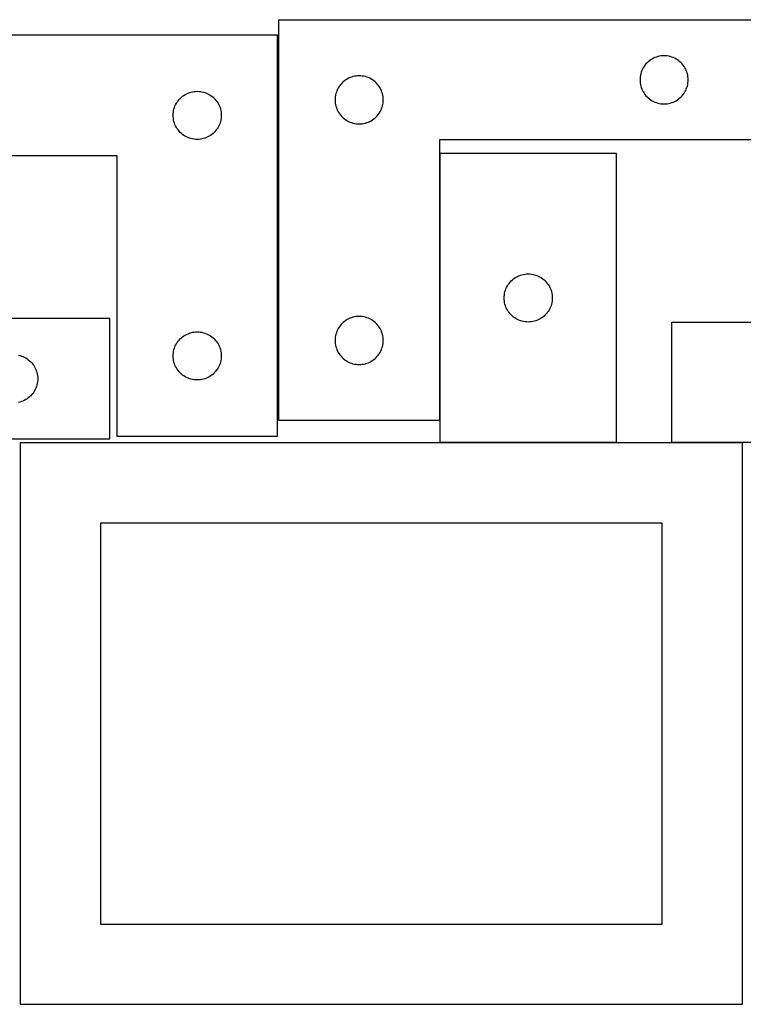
# Model space of a CAD drawing. Header units: millimetres. Extents: x 7 to 1243, y 7 to 2493.
# Tile 18 of 19: x 820 to 1090, y 2121 to 2489. Entities that reach past the tile are written whole.
import ezdxf

# ---------------------------------------------------------------- set-up
doc = ezdxf.new("R2010")
doc.units = ezdxf.units.MM
doc.layers.add('COMMON', color=5, linetype='CONTINUOUS', true_color=0x0000ff)
doc.layers.add('CUT', color=7, linetype='CONTINUOUS', true_color=0x000000)

msp = doc.modelspace()

# ---------------------------------------------------------------- linework, layer by layer
at = {"layer": 'COMMON'}
msp.add_line((976.651205, 2339.036685), (976.651205, 2438.923892), dxfattribs=at)
at = {"layer": 'CUT'}
for p, q in [((916.551205, 2489.036685), (1096.551205, 2489.036685)), ((916.551205, 2339.036685), (916.551205, 2489.036685)), ((916.0003, 2483.251532), (736.0003, 2483.251532)), ((916.0003, 2333.251532), (916.0003, 2483.251532)), ((1058.795392, 2475.363752), (1058.221833, 2475.230017)), ((1059.376469, 2475.459688), (1058.795392, 2475.363752)), ((1059.962576, 2475.517415), (1059.376469, 2475.459688)), ((1060.551205, 2475.536685), (1059.962576, 2475.517415)), ((1061.139833, 2475.517415), (1060.551205, 2475.536685)), ((1061.72594, 2475.459688), (1061.139833, 2475.517415)), ((1062.307018, 2475.363752), (1061.72594, 2475.459688)), ((1062.880576, 2475.230017), (1062.307018, 2475.363752)), ((1053.411025, 2472.015537), (1053.067978, 2471.536817)), ((1053.784646, 2472.470797), (1053.411025, 2472.015537)), ((1054.187244, 2472.900646), (1053.784646, 2472.470797)), ((1054.617092, 2473.303243), (1054.187244, 2472.900646)), ((1055.072352, 2473.676865), (1054.617092, 2473.303243)), ((1055.551073, 2474.019911), (1055.072352, 2473.676865)), ((1056.051205, 2474.330913), (1055.551073, 2474.019911)), ((1056.570606, 2474.608539), (1056.051205, 2474.330913)), ((1057.107054, 2474.8516), (1056.570606, 2474.608539)), ((1057.658249, 2475.059056), (1057.107054, 2474.8516)), ((1058.221833, 2475.230017), (1057.658249, 2475.059056)), ((1063.44416, 2475.059056), (1062.880576, 2475.230017)), ((1063.995356, 2474.8516), (1063.44416, 2475.059056)), ((1064.531803, 2474.608539), (1063.995356, 2474.8516)), ((1065.051205, 2474.330913), (1064.531803, 2474.608539)), ((1065.551337, 2474.019911), (1065.051205, 2474.330913)), ((1066.030058, 2473.676865), (1065.551337, 2474.019911)), ((1066.485317, 2473.303243), (1066.030058, 2473.676865)), ((1066.915166, 2472.900646), (1066.485317, 2473.303243)), ((1067.317763, 2472.470797), (1066.915166, 2472.900646)), ((1067.691385, 2472.015537), (1067.317763, 2472.470797)), ((1068.034431, 2471.536817), (1067.691385, 2472.015537)), ((945.962576, 2468.017415), (945.376469, 2467.959688)), ((946.551205, 2468.036685), (945.962576, 2468.017415)), ((947.139833, 2468.017415), (946.551205, 2468.036685)), ((947.72594, 2467.959688), (947.139833, 2468.017415)), ((1051.724137, 2468.292497), (1051.628201, 2467.71142)), ((1051.857872, 2468.866056), (1051.724137, 2468.292497)), ((1052.028833, 2469.42964), (1051.857872, 2468.866056)), ((1052.236289, 2469.980835), (1052.028833, 2469.42964)), ((1052.47935, 2470.517283), (1052.236289, 2469.980835)), ((1052.756976, 2471.036685), (1052.47935, 2470.517283)), ((1053.067978, 2471.536817), (1052.756976, 2471.036685)), ((1068.345433, 2471.036685), (1068.034431, 2471.536817)), ((1068.623059, 2470.517283), (1068.345433, 2471.036685)), ((1068.86612, 2469.980835), (1068.623059, 2470.517283)), ((1069.073576, 2469.42964), (1068.86612, 2469.980835)), ((1069.244537, 2468.866056), (1069.073576, 2469.42964)), ((1069.378272, 2468.292497), (1069.244537, 2468.866056)), ((1069.474208, 2467.71142), (1069.378272, 2468.292497)), ((939.411025, 2464.515537), (939.067978, 2464.036817)), ((939.784646, 2464.970797), (939.411025, 2464.515537)), ((940.187244, 2465.400646), (939.784646, 2464.970797)), ((940.617092, 2465.803243), (940.187244, 2465.400646)), ((941.072352, 2466.176865), (940.617092, 2465.803243)), ((941.551073, 2466.519911), (941.072352, 2466.176865)), ((942.051205, 2466.830913), (941.551073, 2466.519911)), ((942.570606, 2467.108539), (942.051205, 2466.830913)), ((943.107054, 2467.3516), (942.570606, 2467.108539)), ((943.658249, 2467.559056), (943.107054, 2467.3516)), ((944.221833, 2467.730017), (943.658249, 2467.559056)), ((944.795392, 2467.863752), (944.221833, 2467.730017)), ((945.376469, 2467.959688), (944.795392, 2467.863752)), ((948.307018, 2467.863752), (947.72594, 2467.959688)), ((948.880576, 2467.730017), (948.307018, 2467.863752)), ((949.44416, 2467.559056), (948.880576, 2467.730017)), ((949.995356, 2467.3516), (949.44416, 2467.559056)), ((950.531803, 2467.108539), (949.995356, 2467.3516)), ((951.051205, 2466.830913), (950.531803, 2467.108539)), ((951.551337, 2466.519911), (951.051205, 2466.830913)), ((952.030058, 2466.176865), (951.551337, 2466.519911)), ((952.485317, 2465.803243), (952.030058, 2466.176865)), ((952.915166, 2465.400646), (952.485317, 2465.803243)), ((953.317763, 2464.970797), (952.915166, 2465.400646)), ((953.691385, 2464.515537), (953.317763, 2464.970797)), ((954.034431, 2464.036817), (953.691385, 2464.515537)), ((1051.570474, 2467.125313), (1051.551205, 2466.536685)), ((1051.551205, 2466.536685), (1051.570474, 2465.948056)), ((1051.628201, 2467.71142), (1051.570474, 2467.125313)), ((1051.570474, 2465.948056), (1051.628201, 2465.361949)), ((1051.628201, 2465.361949), (1051.724137, 2464.780872)), ((1051.724137, 2464.780872), (1051.857872, 2464.207313)), ((1069.244537, 2464.207313), (1069.378272, 2464.780872)), ((1069.378272, 2464.780872), (1069.474208, 2465.361949)), ((1069.531935, 2467.125313), (1069.474208, 2467.71142)), ((1069.474208, 2465.361949), (1069.531935, 2465.948056)), ((1069.551205, 2466.536685), (1069.531935, 2467.125313)), ((1069.531935, 2465.948056), (1069.551205, 2466.536685)), ((880.521447, 2460.391712), (881.000167, 2460.734758)), ((881.000167, 2460.734758), (881.5003, 2461.04576)), ((881.5003, 2461.04576), (882.019701, 2461.323387)), ((882.019701, 2461.323387), (882.556149, 2461.566448)), ((882.556149, 2461.566448), (883.107344, 2461.773903)), ((883.107344, 2461.773903), (883.670928, 2461.944864)), ((883.670928, 2461.944864), (884.244487, 2462.078599)), ((884.244487, 2462.078599), (884.825564, 2462.174536)), ((884.825564, 2462.174536), (885.411671, 2462.232262)), ((885.411671, 2462.232262), (886.0003, 2462.251532)), ((886.0003, 2462.251532), (886.588928, 2462.232262)), ((886.588928, 2462.232262), (887.175035, 2462.174536)), ((887.175035, 2462.174536), (887.756112, 2462.078599)), ((887.756112, 2462.078599), (888.329671, 2461.944864)), ((888.329671, 2461.944864), (888.893255, 2461.773903)), ((888.893255, 2461.773903), (889.44445, 2461.566448)), ((889.44445, 2461.566448), (889.980898, 2461.323387)), ((889.980898, 2461.323387), (890.5003, 2461.04576)), ((890.5003, 2461.04576), (891.000432, 2460.734758)), ((891.000432, 2460.734758), (891.479152, 2460.391712)), ((937.724137, 2460.792497), (937.628201, 2460.21142)), ((937.857872, 2461.366056), (937.724137, 2460.792497)), ((938.028833, 2461.92964), (937.857872, 2461.366056)), ((938.236289, 2462.480835), (938.028833, 2461.92964)), ((938.47935, 2463.017283), (938.236289, 2462.480835)), ((938.756976, 2463.536685), (938.47935, 2463.017283)), ((939.067978, 2464.036817), (938.756976, 2463.536685)), ((954.345433, 2463.536685), (954.034431, 2464.036817)), ((954.623059, 2463.017283), (954.345433, 2463.536685)), ((954.86612, 2462.480835), (954.623059, 2463.017283)), ((955.073576, 2461.92964), (954.86612, 2462.480835)), ((955.244537, 2461.366056), (955.073576, 2461.92964)), ((955.378272, 2460.792497), (955.244537, 2461.366056)), ((955.474208, 2460.21142), (955.378272, 2460.792497)), ((1051.857872, 2464.207313), (1052.028833, 2463.643729)), ((1052.028833, 2463.643729), (1052.236289, 2463.092534)), ((1052.236289, 2463.092534), (1052.47935, 2462.556086)), ((1052.47935, 2462.556086), (1052.756976, 2462.036685)), ((1052.756976, 2462.036685), (1053.067978, 2461.536552)), ((1053.067978, 2461.536552), (1053.411025, 2461.057832)), ((1053.411025, 2461.057832), (1053.784646, 2460.602572)), ((1067.317763, 2460.602572), (1067.691385, 2461.057832)), ((1067.691385, 2461.057832), (1068.034431, 2461.536552)), ((1068.034431, 2461.536552), (1068.345433, 2462.036685)), ((1068.345433, 2462.036685), (1068.623059, 2462.556086)), ((1068.623059, 2462.556086), (1068.86612, 2463.092534)), ((1068.86612, 2463.092534), (1069.073576, 2463.643729)), ((1069.073576, 2463.643729), (1069.244537, 2464.207313)), ((877.685384, 2456.695683), (877.928445, 2457.23213)), ((877.928445, 2457.23213), (878.206071, 2457.751532)), ((878.206071, 2457.751532), (878.517073, 2458.251664)), ((878.517073, 2458.251664), (878.86012, 2458.730385)), ((878.86012, 2458.730385), (879.233741, 2459.185644)), ((879.233741, 2459.185644), (879.636339, 2459.615493)), ((879.636339, 2459.615493), (880.066187, 2460.01809)), ((880.066187, 2460.01809), (880.521447, 2460.391712)), ((891.479152, 2460.391712), (891.934412, 2460.01809)), ((891.934412, 2460.01809), (892.364261, 2459.615493)), ((892.364261, 2459.615493), (892.766858, 2459.185644)), ((892.766858, 2459.185644), (893.14048, 2458.730385)), ((893.14048, 2458.730385), (893.483526, 2458.251664)), ((893.483526, 2458.251664), (893.794528, 2457.751532)), ((893.794528, 2457.751532), (894.072154, 2457.23213)), ((894.072154, 2457.23213), (894.315215, 2456.695683)), ((937.570474, 2459.625313), (937.551205, 2459.036685)), ((937.551205, 2459.036685), (937.570474, 2458.448056)), ((937.628201, 2460.21142), (937.570474, 2459.625313)), ((937.570474, 2458.448056), (937.628201, 2457.861949)), ((937.628201, 2457.861949), (937.724137, 2457.280872)), ((937.724137, 2457.280872), (937.857872, 2456.707313)), ((955.244537, 2456.707313), (955.378272, 2457.280872)), ((955.378272, 2457.280872), (955.474208, 2457.861949)), ((955.531935, 2459.625313), (955.474208, 2460.21142)), ((955.474208, 2457.861949), (955.531935, 2458.448056)), ((955.551205, 2459.036685), (955.531935, 2459.625313)), ((955.531935, 2458.448056), (955.551205, 2459.036685)), ((1053.784646, 2460.602572), (1054.187244, 2460.172724)), ((1054.187244, 2460.172724), (1054.617092, 2459.770126)), ((1054.617092, 2459.770126), (1055.072352, 2459.396504)), ((1055.072352, 2459.396504), (1055.551073, 2459.053458)), ((1055.551073, 2459.053458), (1056.051205, 2458.742456)), ((1056.051205, 2458.742456), (1056.570606, 2458.46483)), ((1056.570606, 2458.46483), (1057.107054, 2458.221769)), ((1057.107054, 2458.221769), (1057.658249, 2458.014313)), ((1057.658249, 2458.014313), (1058.221833, 2457.843352)), ((1058.221833, 2457.843352), (1058.795392, 2457.709617)), ((1058.795392, 2457.709617), (1059.376469, 2457.613681)), ((1059.376469, 2457.613681), (1059.962576, 2457.555954)), ((1059.962576, 2457.555954), (1060.551205, 2457.536685)), ((1060.551205, 2457.536685), (1061.139833, 2457.555954)), ((1061.139833, 2457.555954), (1061.72594, 2457.613681)), ((1061.72594, 2457.613681), (1062.307018, 2457.709617)), ((1062.307018, 2457.709617), (1062.880576, 2457.843352)), ((1062.880576, 2457.843352), (1063.44416, 2458.014313)), ((1063.44416, 2458.014313), (1063.995356, 2458.221769)), ((1063.995356, 2458.221769), (1064.531803, 2458.46483)), ((1064.531803, 2458.46483), (1065.051205, 2458.742456)), ((1065.051205, 2458.742456), (1065.551337, 2459.053458)), ((1065.551337, 2459.053458), (1066.030058, 2459.396504)), ((1066.030058, 2459.396504), (1066.485317, 2459.770126)), ((1066.485317, 2459.770126), (1066.915166, 2460.172724)), ((1066.915166, 2460.172724), (1067.317763, 2460.602572)), ((877.0003, 2453.251532), (877.019569, 2453.84016)), ((877.019569, 2453.84016), (877.077296, 2454.426268)), ((877.077296, 2454.426268), (877.173232, 2455.007345)), ((877.173232, 2455.007345), (877.306967, 2455.580903)), ((877.306967, 2455.580903), (877.477928, 2456.144487)), ((877.477928, 2456.144487), (877.685384, 2456.695683)), ((894.315215, 2456.695683), (894.522671, 2456.144487)), ((894.522671, 2456.144487), (894.693632, 2455.580903)), ((894.693632, 2455.580903), (894.827367, 2455.007345)), ((894.827367, 2455.007345), (894.923303, 2454.426268)), ((894.923303, 2454.426268), (894.98103, 2453.84016)), ((894.98103, 2453.84016), (895.0003, 2453.251532)), ((937.857872, 2456.707313), (938.028833, 2456.143729)), ((938.028833, 2456.143729), (938.236289, 2455.592534)), ((938.236289, 2455.592534), (938.47935, 2455.056086)), ((938.47935, 2455.056086), (938.756976, 2454.536685)), ((938.756976, 2454.536685), (939.067978, 2454.036552)), ((939.067978, 2454.036552), (939.411025, 2453.557832)), ((939.411025, 2453.557832), (939.784646, 2453.102572)), ((953.317763, 2453.102572), (953.691385, 2453.557832)), ((953.691385, 2453.557832), (954.034431, 2454.036552)), ((954.034431, 2454.036552), (954.345433, 2454.536685)), ((954.345433, 2454.536685), (954.623059, 2455.056086)), ((954.623059, 2455.056086), (954.86612, 2455.592534)), ((954.86612, 2455.592534), (955.073576, 2456.143729)), ((955.073576, 2456.143729), (955.244537, 2456.707313)), ((877.019569, 2452.662904), (877.0003, 2453.251532)), ((877.077296, 2452.076796), (877.019569, 2452.662904)), ((877.173232, 2451.495719), (877.077296, 2452.076796)), ((877.306967, 2450.92216), (877.173232, 2451.495719)), ((877.477928, 2450.358577), (877.306967, 2450.92216)), ((877.685384, 2449.807381), (877.477928, 2450.358577)), ((877.928445, 2449.270934), (877.685384, 2449.807381)), ((894.315215, 2449.807381), (894.072154, 2449.270934)), ((894.522671, 2450.358577), (894.315215, 2449.807381)), ((894.693632, 2450.92216), (894.522671, 2450.358577)), ((894.827367, 2451.495719), (894.693632, 2450.92216)), ((894.923303, 2452.076796), (894.827367, 2451.495719)), ((894.98103, 2452.662904), (894.923303, 2452.076796)), ((895.0003, 2453.251532), (894.98103, 2452.662904)), ((939.784646, 2453.102572), (940.187244, 2452.672724)), ((940.187244, 2452.672724), (940.617092, 2452.270126)), ((940.617092, 2452.270126), (941.072352, 2451.896504)), ((941.072352, 2451.896504), (941.551073, 2451.553458)), ((941.551073, 2451.553458), (942.051205, 2451.242456)), ((942.051205, 2451.242456), (942.570606, 2450.96483)), ((942.570606, 2450.96483), (943.107054, 2450.721769)), ((943.107054, 2450.721769), (943.658249, 2450.514313)), ((943.658249, 2450.514313), (944.221833, 2450.343352)), ((944.221833, 2450.343352), (944.795392, 2450.209617)), ((944.795392, 2450.209617), (945.376469, 2450.113681)), ((945.376469, 2450.113681), (945.962576, 2450.055954)), ((945.962576, 2450.055954), (946.551205, 2450.036685)), ((946.551205, 2450.036685), (947.139833, 2450.055954)), ((947.139833, 2450.055954), (947.72594, 2450.113681)), ((947.72594, 2450.113681), (948.307018, 2450.209617)), ((948.307018, 2450.209617), (948.880576, 2450.343352)), ((948.880576, 2450.343352), (949.44416, 2450.514313)), ((949.44416, 2450.514313), (949.995356, 2450.721769)), ((949.995356, 2450.721769), (950.531803, 2450.96483)), ((950.531803, 2450.96483), (951.051205, 2451.242456)), ((951.051205, 2451.242456), (951.551337, 2451.553458)), ((951.551337, 2451.553458), (952.030058, 2451.896504)), ((952.030058, 2451.896504), (952.485317, 2452.270126)), ((952.485317, 2452.270126), (952.915166, 2452.672724)), ((952.915166, 2452.672724), (953.317763, 2453.102572)), ((878.206071, 2448.751532), (877.928445, 2449.270934)), ((878.517073, 2448.2514), (878.206071, 2448.751532)), ((878.86012, 2447.772679), (878.517073, 2448.2514)), ((879.233741, 2447.31742), (878.86012, 2447.772679)), ((879.636339, 2446.887571), (879.233741, 2447.31742)), ((880.066187, 2446.484974), (879.636339, 2446.887571)), ((880.521447, 2446.111352), (880.066187, 2446.484974)), ((881.000167, 2445.768305), (880.521447, 2446.111352)), ((891.479152, 2446.111352), (891.000432, 2445.768305)), ((891.934412, 2446.484974), (891.479152, 2446.111352)), ((892.364261, 2446.887571), (891.934412, 2446.484974)), ((892.766858, 2447.31742), (892.364261, 2446.887571)), ((893.14048, 2447.772679), (892.766858, 2447.31742)), ((893.483526, 2448.2514), (893.14048, 2447.772679)), ((893.794528, 2448.751532), (893.483526, 2448.2514)), ((894.072154, 2449.270934), (893.794528, 2448.751532)), ((881.5003, 2445.457303), (881.000167, 2445.768305)), ((882.019701, 2445.179677), (881.5003, 2445.457303)), ((882.556149, 2444.936616), (882.019701, 2445.179677)), ((883.107344, 2444.729161), (882.556149, 2444.936616)), ((883.670928, 2444.558199), (883.107344, 2444.729161)), ((884.244487, 2444.424464), (883.670928, 2444.558199)), ((884.825564, 2444.328528), (884.244487, 2444.424464)), ((885.411671, 2444.270802), (884.825564, 2444.328528)), ((886.0003, 2444.251532), (885.411671, 2444.270802)), ((886.588928, 2444.270802), (886.0003, 2444.251532)), ((887.175035, 2444.328528), (886.588928, 2444.270802)), ((887.756112, 2444.424464), (887.175035, 2444.328528)), ((888.329671, 2444.558199), (887.756112, 2444.424464)), ((888.893255, 2444.729161), (888.329671, 2444.558199)), ((889.44445, 2444.936616), (888.893255, 2444.729161)), ((889.980898, 2445.179677), (889.44445, 2444.936616)), ((890.5003, 2445.457303), (889.980898, 2445.179677)), ((891.000432, 2445.768305), (890.5003, 2445.457303)), ((1096.551205, 2444.036685), (976.551205, 2444.036685)), ((976.551205, 2444.036685), (976.551205, 2339.036685)), ((1042.751206, 2438.923892), (976.751206, 2438.923892)), ((976.751206, 2438.923892), (976.751206, 2330.923892)), ((1042.751206, 2330.923892), (1042.751206, 2438.923892)), ((736.0003, 2438.251532), (856.0003, 2438.251532)), ((856.0003, 2438.251532), (856.0003, 2333.251532)), ((1002.611026, 2390.402745), (1002.984647, 2390.858005)), ((1002.984647, 2390.858005), (1003.387245, 2391.287853)), ((1003.387245, 2391.287853), (1003.817093, 2391.690451)), ((1003.817093, 2391.690451), (1004.272353, 2392.064072)), ((1004.272353, 2392.064072), (1004.751074, 2392.407119)), ((1004.751074, 2392.407119), (1005.251206, 2392.718121)), ((1005.251206, 2392.718121), (1005.770607, 2392.995747)), ((1005.770607, 2392.995747), (1006.307055, 2393.238808)), ((1006.307055, 2393.238808), (1006.85825, 2393.446264)), ((1006.85825, 2393.446264), (1007.421834, 2393.617225)), ((1007.421834, 2393.617225), (1007.995393, 2393.75096)), ((1007.995393, 2393.75096), (1008.57647, 2393.846896)), ((1008.57647, 2393.846896), (1009.162577, 2393.904623)), ((1009.162577, 2393.904623), (1009.751206, 2393.923892)), ((1009.751206, 2393.923892), (1010.339834, 2393.904623)), ((1010.339834, 2393.904623), (1010.925941, 2393.846896)), ((1010.925941, 2393.846896), (1011.507019, 2393.75096)), ((1011.507019, 2393.75096), (1012.080577, 2393.617225)), ((1012.080577, 2393.617225), (1012.644161, 2393.446264)), ((1012.644161, 2393.446264), (1013.195357, 2393.238808)), ((1013.195357, 2393.238808), (1013.731804, 2392.995747)), ((1013.731804, 2392.995747), (1014.251206, 2392.718121)), ((1014.251206, 2392.718121), (1014.751338, 2392.407119)), ((1014.751338, 2392.407119), (1015.230059, 2392.064072)), ((1015.230059, 2392.064072), (1015.685318, 2391.690451)), ((1015.685318, 2391.690451), (1016.115167, 2391.287853)), ((1016.115167, 2391.287853), (1016.517764, 2390.858005)), ((1016.517764, 2390.858005), (1016.891386, 2390.402745)), ((1000.924138, 2386.679705), (1001.057873, 2387.253264)), ((1001.057873, 2387.253264), (1001.228834, 2387.816848)), ((1001.228834, 2387.816848), (1001.43629, 2388.368043)), ((1001.43629, 2388.368043), (1001.679351, 2388.904491)), ((1001.679351, 2388.904491), (1001.956977, 2389.423892)), ((1001.956977, 2389.423892), (1002.267979, 2389.924024)), ((1002.267979, 2389.924024), (1002.611026, 2390.402745)), ((1016.891386, 2390.402745), (1017.234432, 2389.924024)), ((1017.234432, 2389.924024), (1017.545434, 2389.423892)), ((1017.545434, 2389.423892), (1017.82306, 2388.904491)), ((1017.82306, 2388.904491), (1018.066121, 2388.368043)), ((1018.066121, 2388.368043), (1018.273577, 2387.816848)), ((1018.273577, 2387.816848), (1018.444538, 2387.253264)), ((1018.444538, 2387.253264), (1018.578273, 2386.679705)), ((1000.751206, 2384.923892), (1000.770475, 2385.512521)), ((1000.770475, 2384.335264), (1000.751206, 2384.923892)), ((1000.770475, 2385.512521), (1000.828202, 2386.098628)), ((1000.828202, 2383.749157), (1000.770475, 2384.335264)), ((1000.828202, 2386.098628), (1000.924138, 2386.679705)), ((1000.924138, 2383.168079), (1000.828202, 2383.749157)), ((1018.578273, 2386.679705), (1018.674209, 2386.098628)), ((1018.674209, 2383.749157), (1018.578273, 2383.168079)), ((1018.674209, 2386.098628), (1018.731936, 2385.512521)), ((1018.731936, 2384.335264), (1018.674209, 2383.749157)), ((1018.731936, 2385.512521), (1018.751206, 2384.923892)), ((1018.751206, 2384.923892), (1018.731936, 2384.335264)), ((1001.057873, 2382.594521), (1000.924138, 2383.168079)), ((1001.228834, 2382.030937), (1001.057873, 2382.594521)), ((1001.43629, 2381.479741), (1001.228834, 2382.030937)), ((1001.679351, 2380.943294), (1001.43629, 2381.479741)), ((1001.956977, 2380.423892), (1001.679351, 2380.943294)), ((1002.267979, 2379.92376), (1001.956977, 2380.423892)), ((1002.611026, 2379.445039), (1002.267979, 2379.92376)), ((1017.234432, 2379.92376), (1016.891386, 2379.445039)), ((1017.545434, 2380.423892), (1017.234432, 2379.92376)), ((1017.82306, 2380.943294), (1017.545434, 2380.423892)), ((1018.066121, 2381.479741), (1017.82306, 2380.943294)), ((1018.273577, 2382.030937), (1018.066121, 2381.479741)), ((1018.444538, 2382.594521), (1018.273577, 2382.030937)), ((1018.578273, 2383.168079), (1018.444538, 2382.594521)), ((853.373166, 2377.189272), (733.373166, 2377.189272)), ((853.373166, 2332.189272), (853.373166, 2377.189272)), ((941.072352, 2376.176865), (940.617092, 2375.803243)), ((941.551073, 2376.519911), (941.072352, 2376.176865)), ((942.051205, 2376.830913), (941.551073, 2376.519911)), ((942.570606, 2377.108539), (942.051205, 2376.830913)), ((943.107054, 2377.3516), (942.570606, 2377.108539)), ((943.658249, 2377.559056), (943.107054, 2377.3516)), ((944.221833, 2377.730017), (943.658249, 2377.559056)), ((944.795392, 2377.863752), (944.221833, 2377.730017)), ((945.376469, 2377.959688), (944.795392, 2377.863752)), ((945.962576, 2378.017415), (945.376469, 2377.959688)), ((946.551205, 2378.036685), (945.962576, 2378.017415)), ((947.139833, 2378.017415), (946.551205, 2378.036685)), ((947.72594, 2377.959688), (947.139833, 2378.017415)), ((948.307018, 2377.863752), (947.72594, 2377.959688)), ((948.880576, 2377.730017), (948.307018, 2377.863752)), ((949.44416, 2377.559056), (948.880576, 2377.730017)), ((949.995356, 2377.3516), (949.44416, 2377.559056)), ((950.531803, 2377.108539), (949.995356, 2377.3516)), ((951.051205, 2376.830913), (950.531803, 2377.108539)), ((951.551337, 2376.519911), (951.051205, 2376.830913)), ((952.030058, 2376.176865), (951.551337, 2376.519911)), ((952.485317, 2375.803243), (952.030058, 2376.176865)), ((1002.984647, 2378.98978), (1002.611026, 2379.445039)), ((1003.387245, 2378.559931), (1002.984647, 2378.98978)), ((1003.817093, 2378.157334), (1003.387245, 2378.559931)), ((1004.272353, 2377.783712), (1003.817093, 2378.157334)), ((1004.751074, 2377.440666), (1004.272353, 2377.783712)), ((1005.251206, 2377.129664), (1004.751074, 2377.440666)), ((1005.770607, 2376.852038), (1005.251206, 2377.129664)), ((1006.307055, 2376.608977), (1005.770607, 2376.852038)), ((1006.85825, 2376.401521), (1006.307055, 2376.608977)), ((1007.421834, 2376.23056), (1006.85825, 2376.401521)), ((1007.995393, 2376.096825), (1007.421834, 2376.23056)), ((1008.57647, 2376.000889), (1007.995393, 2376.096825)), ((1009.162577, 2375.943162), (1008.57647, 2376.000889)), ((1009.751206, 2375.923892), (1009.162577, 2375.943162)), ((1010.339834, 2375.943162), (1009.751206, 2375.923892)), ((1010.925941, 2376.000889), (1010.339834, 2375.943162)), ((1011.507019, 2376.096825), (1010.925941, 2376.000889)), ((1012.080577, 2376.23056), (1011.507019, 2376.096825)), ((1012.644161, 2376.401521), (1012.080577, 2376.23056)), ((1013.195357, 2376.608977), (1012.644161, 2376.401521)), ((1013.731804, 2376.852038), (1013.195357, 2376.608977)), ((1014.251206, 2377.129664), (1013.731804, 2376.852038)), ((1014.751338, 2377.440666), (1014.251206, 2377.129664)), ((1015.230059, 2377.783712), (1014.751338, 2377.440666)), ((1015.685318, 2378.157334), (1015.230059, 2377.783712)), ((1016.115167, 2378.559931), (1015.685318, 2378.157334)), ((1016.517764, 2378.98978), (1016.115167, 2378.559931)), ((1016.891386, 2379.445039), (1016.517764, 2378.98978)), ((884.825564, 2372.174536), (885.411671, 2372.232262)), ((885.411671, 2372.232262), (886.0003, 2372.251532)), ((886.0003, 2372.251532), (886.588928, 2372.232262)), ((886.588928, 2372.232262), (887.175035, 2372.174536)), ((938.236289, 2372.480835), (938.028833, 2371.92964)), ((938.47935, 2373.017283), (938.236289, 2372.480835)), ((938.756976, 2373.536685), (938.47935, 2373.017283)), ((939.067978, 2374.036817), (938.756976, 2373.536685)), ((939.411025, 2374.515537), (939.067978, 2374.036817)), ((939.784646, 2374.970797), (939.411025, 2374.515537)), ((940.187244, 2375.400646), (939.784646, 2374.970797)), ((940.617092, 2375.803243), (940.187244, 2375.400646)), ((952.915166, 2375.400646), (952.485317, 2375.803243)), ((953.317763, 2374.970797), (952.915166, 2375.400646)), ((953.691385, 2374.515537), (953.317763, 2374.970797)), ((954.034431, 2374.036817), (953.691385, 2374.515537)), ((954.345433, 2373.536685), (954.034431, 2374.036817)), ((954.623059, 2373.017283), (954.345433, 2373.536685)), ((954.86612, 2372.480835), (954.623059, 2373.017283)), ((955.073576, 2371.92964), (954.86612, 2372.480835)), ((1063.479367, 2330.899473), (1063.479367, 2375.899473)), ((1063.479367, 2375.899473), (1183.479367, 2375.899473)), ((878.517073, 2368.251664), (878.86012, 2368.730385)), ((878.86012, 2368.730385), (879.233741, 2369.185644)), ((879.233741, 2369.185644), (879.636339, 2369.615493)), ((879.636339, 2369.615493), (880.066187, 2370.01809)), ((880.066187, 2370.01809), (880.521447, 2370.391712)), ((880.521447, 2370.391712), (881.000167, 2370.734758)), ((881.000167, 2370.734758), (881.5003, 2371.04576)), ((881.5003, 2371.04576), (882.019701, 2371.323387)), ((882.019701, 2371.323387), (882.556149, 2371.566448)), ((882.556149, 2371.566448), (883.107344, 2371.773903)), ((883.107344, 2371.773903), (883.670928, 2371.944864)), ((883.670928, 2371.944864), (884.244487, 2372.078599)), ((884.244487, 2372.078599), (884.825564, 2372.174536)), ((887.175035, 2372.174536), (887.756112, 2372.078599)), ((887.756112, 2372.078599), (888.329671, 2371.944864)), ((888.329671, 2371.944864), (888.893255, 2371.773903)), ((888.893255, 2371.773903), (889.44445, 2371.566448)), ((889.44445, 2371.566448), (889.980898, 2371.323387)), ((889.980898, 2371.323387), (890.5003, 2371.04576)), ((890.5003, 2371.04576), (891.000432, 2370.734758)), ((891.000432, 2370.734758), (891.479152, 2370.391712)), ((891.479152, 2370.391712), (891.934412, 2370.01809)), ((891.934412, 2370.01809), (892.364261, 2369.615493)), ((892.364261, 2369.615493), (892.766858, 2369.185644)), ((892.766858, 2369.185644), (893.14048, 2368.730385)), ((893.14048, 2368.730385), (893.483526, 2368.251664)), ((937.570474, 2369.625313), (937.551205, 2369.036685)), ((937.551205, 2369.036685), (937.570474, 2368.448056)), ((937.628201, 2370.21142), (937.570474, 2369.625313)), ((937.724137, 2370.792497), (937.628201, 2370.21142)), ((937.857872, 2371.366056), (937.724137, 2370.792497)), ((938.028833, 2371.92964), (937.857872, 2371.366056)), ((955.244537, 2371.366056), (955.073576, 2371.92964)), ((955.378272, 2370.792497), (955.244537, 2371.366056)), ((955.474208, 2370.21142), (955.378272, 2370.792497)), ((955.531935, 2369.625313), (955.474208, 2370.21142)), ((955.551205, 2369.036685), (955.531935, 2369.625313)), ((955.531935, 2368.448056), (955.551205, 2369.036685)), ((877.077296, 2364.426268), (877.173232, 2365.007345)), ((877.173232, 2365.007345), (877.306967, 2365.580903)), ((877.306967, 2365.580903), (877.477928, 2366.144487)), ((877.477928, 2366.144487), (877.685384, 2366.695683)), ((877.685384, 2366.695683), (877.928445, 2367.23213)), ((877.928445, 2367.23213), (878.206071, 2367.751532)), ((878.206071, 2367.751532), (878.517073, 2368.251664)), ((893.483526, 2368.251664), (893.794528, 2367.751532)), ((893.794528, 2367.751532), (894.072154, 2367.23213)), ((894.072154, 2367.23213), (894.315215, 2366.695683)), ((894.315215, 2366.695683), (894.522671, 2366.144487)), ((894.522671, 2366.144487), (894.693632, 2365.580903)), ((894.693632, 2365.580903), (894.827367, 2365.007345)), ((894.827367, 2365.007345), (894.923303, 2364.426268)), ((937.570474, 2368.448056), (937.628201, 2367.861949)), ((937.628201, 2367.861949), (937.724137, 2367.280872)), ((937.724137, 2367.280872), (937.857872, 2366.707313)), ((937.857872, 2366.707313), (938.028833, 2366.143729)), ((938.028833, 2366.143729), (938.236289, 2365.592534)), ((938.236289, 2365.592534), (938.47935, 2365.056086)), ((938.47935, 2365.056086), (938.756976, 2364.536685)), ((954.345433, 2364.536685), (954.623059, 2365.056086)), ((954.623059, 2365.056086), (954.86612, 2365.592534)), ((954.86612, 2365.592534), (955.073576, 2366.143729)), ((955.073576, 2366.143729), (955.244537, 2366.707313)), ((955.244537, 2366.707313), (955.378272, 2367.280872)), ((955.378272, 2367.280872), (955.474208, 2367.861949)), ((955.474208, 2367.861949), (955.531935, 2368.448056)), ((819.128979, 2363.51634), (819.702538, 2363.382605)), ((819.702538, 2363.382605), (820.266122, 2363.211644)), ((820.266122, 2363.211644), (820.817317, 2363.004188)), ((820.817317, 2363.004188), (821.353765, 2362.761127)), ((821.353765, 2362.761127), (821.873166, 2362.483501)), ((821.873166, 2362.483501), (822.373299, 2362.172499)), ((822.373299, 2362.172499), (822.852019, 2361.829453)), ((822.852019, 2361.829453), (823.307279, 2361.455831)), ((823.307279, 2361.455831), (823.737127, 2361.053233)), ((877.0003, 2363.251532), (877.019569, 2363.84016)), ((877.019569, 2362.662904), (877.0003, 2363.251532)), ((877.019569, 2363.84016), (877.077296, 2364.426268)), ((877.077296, 2362.076796), (877.019569, 2362.662904)), ((877.173232, 2361.495719), (877.077296, 2362.076796)), ((877.306967, 2360.92216), (877.173232, 2361.495719)), ((894.827367, 2361.495719), (894.693632, 2360.92216)), ((894.923303, 2362.076796), (894.827367, 2361.495719)), ((894.923303, 2364.426268), (894.98103, 2363.84016)), ((894.98103, 2362.662904), (894.923303, 2362.076796)), ((894.98103, 2363.84016), (895.0003, 2363.251532)), ((895.0003, 2363.251532), (894.98103, 2362.662904)), ((938.756976, 2364.536685), (939.067978, 2364.036552)), ((939.067978, 2364.036552), (939.411025, 2363.557832)), ((939.411025, 2363.557832), (939.784646, 2363.102572)), ((939.784646, 2363.102572), (940.187244, 2362.672724)), ((940.187244, 2362.672724), (940.617092, 2362.270126)), ((940.617092, 2362.270126), (941.072352, 2361.896504)), ((941.072352, 2361.896504), (941.551073, 2361.553458)), ((941.551073, 2361.553458), (942.051205, 2361.242456)), ((942.051205, 2361.242456), (942.570606, 2360.96483)), ((950.531803, 2360.96483), (951.051205, 2361.242456)), ((951.051205, 2361.242456), (951.551337, 2361.553458)), ((951.551337, 2361.553458), (952.030058, 2361.896504)), ((952.030058, 2361.896504), (952.485317, 2362.270126)), ((952.485317, 2362.270126), (952.915166, 2362.672724)), ((952.915166, 2362.672724), (953.317763, 2363.102572)), ((953.317763, 2363.102572), (953.691385, 2363.557832)), ((953.691385, 2363.557832), (954.034431, 2364.036552)), ((954.034431, 2364.036552), (954.345433, 2364.536685)), ((823.737127, 2361.053233), (824.139725, 2360.623385)), ((824.139725, 2360.623385), (824.513346, 2360.168125)), ((824.513346, 2360.168125), (824.856393, 2359.689405)), ((824.856393, 2359.689405), (825.167395, 2359.189272)), ((825.167395, 2359.189272), (825.445021, 2358.669871)), ((825.445021, 2358.669871), (825.688082, 2358.133423)), ((825.688082, 2358.133423), (825.895538, 2357.582228)), ((825.895538, 2357.582228), (826.066499, 2357.018644)), ((877.477928, 2360.358577), (877.306967, 2360.92216)), ((877.685384, 2359.807381), (877.477928, 2360.358577)), ((877.928445, 2359.270934), (877.685384, 2359.807381)), ((878.206071, 2358.751532), (877.928445, 2359.270934)), ((878.517073, 2358.2514), (878.206071, 2358.751532)), ((878.86012, 2357.772679), (878.517073, 2358.2514)), ((879.233741, 2357.31742), (878.86012, 2357.772679)), ((893.14048, 2357.772679), (892.766858, 2357.31742)), ((893.483526, 2358.2514), (893.14048, 2357.772679)), ((893.794528, 2358.751532), (893.483526, 2358.2514)), ((894.072154, 2359.270934), (893.794528, 2358.751532)), ((894.315215, 2359.807381), (894.072154, 2359.270934)), ((894.522671, 2360.358577), (894.315215, 2359.807381)), ((894.693632, 2360.92216), (894.522671, 2360.358577)), ((942.570606, 2360.96483), (943.107054, 2360.721769)), ((943.107054, 2360.721769), (943.658249, 2360.514313)), ((943.658249, 2360.514313), (944.221833, 2360.343352)), ((944.221833, 2360.343352), (944.795392, 2360.209617)), ((944.795392, 2360.209617), (945.376469, 2360.113681)), ((945.376469, 2360.113681), (945.962576, 2360.055954)), ((945.962576, 2360.055954), (946.551205, 2360.036685)), ((946.551205, 2360.036685), (947.139833, 2360.055954)), ((947.139833, 2360.055954), (947.72594, 2360.113681)), ((947.72594, 2360.113681), (948.307018, 2360.209617)), ((948.307018, 2360.209617), (948.880576, 2360.343352)), ((948.880576, 2360.343352), (949.44416, 2360.514313)), ((949.44416, 2360.514313), (949.995356, 2360.721769)), ((949.995356, 2360.721769), (950.531803, 2360.96483)), ((826.066499, 2357.018644), (826.200234, 2356.445085)), ((826.200234, 2356.445085), (826.29617, 2355.864008)), ((826.29617, 2355.864008), (826.353897, 2355.277901)), ((826.353897, 2354.100644), (826.29617, 2353.514537)), ((826.353897, 2355.277901), (826.373166, 2354.689272)), ((826.373166, 2354.689272), (826.353897, 2354.100644)), ((879.636339, 2356.887571), (879.233741, 2357.31742)), ((880.066187, 2356.484974), (879.636339, 2356.887571)), ((880.521447, 2356.111352), (880.066187, 2356.484974)), ((881.000167, 2355.768305), (880.521447, 2356.111352)), ((881.5003, 2355.457303), (881.000167, 2355.768305)), ((882.019701, 2355.179677), (881.5003, 2355.457303)), ((882.556149, 2354.936616), (882.019701, 2355.179677)), ((883.107344, 2354.729161), (882.556149, 2354.936616)), ((883.670928, 2354.558199), (883.107344, 2354.729161)), ((884.244487, 2354.424464), (883.670928, 2354.558199)), ((884.825564, 2354.328528), (884.244487, 2354.424464)), ((885.411671, 2354.270802), (884.825564, 2354.328528)), ((886.0003, 2354.251532), (885.411671, 2354.270802)), ((886.588928, 2354.270802), (886.0003, 2354.251532)), ((887.175035, 2354.328528), (886.588928, 2354.270802)), ((887.756112, 2354.424464), (887.175035, 2354.328528)), ((888.329671, 2354.558199), (887.756112, 2354.424464)), ((888.893255, 2354.729161), (888.329671, 2354.558199)), ((889.44445, 2354.936616), (888.893255, 2354.729161)), ((889.980898, 2355.179677), (889.44445, 2354.936616)), ((890.5003, 2355.457303), (889.980898, 2355.179677)), ((891.000432, 2355.768305), (890.5003, 2355.457303)), ((891.479152, 2356.111352), (891.000432, 2355.768305)), ((891.934412, 2356.484974), (891.479152, 2356.111352)), ((892.364261, 2356.887571), (891.934412, 2356.484974)), ((892.766858, 2357.31742), (892.364261, 2356.887571)), ((825.167395, 2350.189272), (824.856393, 2349.68914)), ((825.445021, 2350.708674), (825.167395, 2350.189272)), ((825.688082, 2351.245122), (825.445021, 2350.708674)), ((825.895538, 2351.796317), (825.688082, 2351.245122)), ((826.066499, 2352.359901), (825.895538, 2351.796317)), ((826.200234, 2352.93346), (826.066499, 2352.359901)), ((826.29617, 2353.514537), (826.200234, 2352.93346)), ((821.353765, 2346.617418), (820.817317, 2346.374357)), ((821.873166, 2346.895044), (821.353765, 2346.617418)), ((822.373299, 2347.206046), (821.873166, 2346.895044)), ((822.852019, 2347.549092), (822.373299, 2347.206046)), ((823.307279, 2347.922714), (822.852019, 2347.549092)), ((823.737127, 2348.325311), (823.307279, 2347.922714)), ((824.139725, 2348.75516), (823.737127, 2348.325311)), ((824.513346, 2349.21042), (824.139725, 2348.75516)), ((824.856393, 2349.68914), (824.513346, 2349.21042)), ((819.702538, 2345.99594), (819.128979, 2345.862205)), ((820.266122, 2346.166901), (819.702538, 2345.99594)), ((820.817317, 2346.374357), (820.266122, 2346.166901)), ((976.551205, 2339.036685), (916.551205, 2339.036685)), ((673.373166, 2332.189272), (853.373166, 2332.189272)), ((856.0003, 2333.251532), (916.0003, 2333.251532)), ((1089.851835, 2330.679506), (819.851835, 2330.679506)), ((819.851835, 2330.679506), (819.851835, 2120.679506)), ((976.751206, 2330.923892), (1042.751206, 2330.923892)), ((1243.479367, 2330.899473), (1063.479367, 2330.899473)), ((1089.851835, 2120.679506), (1089.851835, 2330.679506)), ((1059.851835, 2300.679506), (849.851835, 2300.679506)), ((849.851835, 2300.679506), (849.851835, 2150.679506)), ((1059.851835, 2150.679506), (1059.851835, 2300.679506)), ((849.851835, 2150.679506), (1059.851835, 2150.679506)), ((819.851835, 2120.679506), (1089.851835, 2120.679506))]:
    msp.add_line(p, q, dxfattribs=at)

doc.saveas('drawing.dxf')
